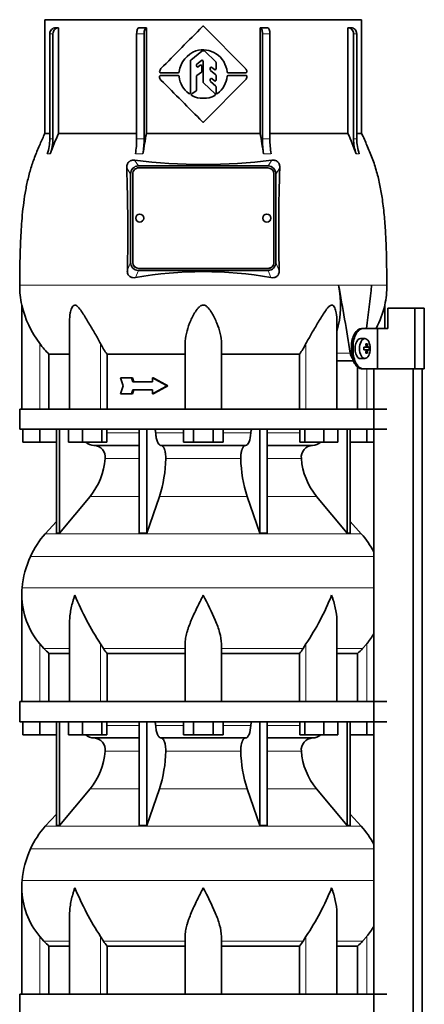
# Model space of a CAD drawing. Header units: millimetres. Extents: x 166 to 773, y -3529 to 2303.
# Tile 24 of 26: x 171 to 372, y 1475 to 1963. Entities that reach past the tile are written whole.
import ezdxf

# ---------------------------------------------------------------- set-up
doc = ezdxf.new("R2010")
doc.units = ezdxf.units.MM
for name, color, linetype in [('LOW_134-17', 7, 'Continuous'), ('M5X8_UNI7687', 7, 'Continuous'), ('VSI134_DIFFUSORE', 7, 'Continuous'), ('VSI134_TERMINALE', 7, 'Continuous'), ('VSI134_TESTATA', 7, 'Continuous')]:
    doc.layers.add(name, color=color, linetype=linetype)

# ---------------------------------------------------------------- blocks, each defined once
blk = doc.blocks.new('SE')
at = {"layer": 'LOW_134-17', "color": 7, "linetype": 'Continuous', "lineweight": 35}
for p, q in [((346.57, 1789.68), (346.57, 1769.68)), ((346.64, 1789.68), (346.64, -691.82)), ((366.02, -691.82), (366.02, 1789.68)), ((370.57, -691.82), (370.57, 1789.68)), ((346.57, 1759.68), (346.57, 1624.68)), ((346.57, 1614.68), (346.57, 1479.68))]:
    blk.add_line(p, q, dxfattribs=at)
at = {"layer": 'M5X8_UNI7687', "color": 7, "linetype": 'Continuous', "lineweight": 35}
for p, q in [((342.15, 1804.61), (340.05, 1804.68)), ((343.31, 1802.02), (342.65, 1801.48)), ((341.67, 1800.31), (342.47, 1800.39)), ((342.47, 1798.97), (341.67, 1799.06)), ((344.21, 1800.38), (341.98, 1800.22)), ((344.21, 1798.99), (341.98, 1799.15)), ((343.31, 1797.35), (342.65, 1797.89)), ((340.05, 1794.68), (342.15, 1794.75))]:
    blk.add_line(p, q, dxfattribs=at)
at = {"layer": 'M5X8_UNI7687', "color": 4, "linetype": 'Continuous', "lineweight": 9}
for p, q in [((342.71, 1800.81), (343.49, 1800.89)), ((341.67, 1800.31), (342.45, 1800.39)), ((342.45, 1798.97), (341.67, 1799.06)), ((343.76, 1800.39), (341.98, 1800.22)), ((341.98, 1799.15), (343.76, 1798.97)), ((343.49, 1798.48), (342.7, 1798.55))]:
    blk.add_line(p, q, dxfattribs=at)
at = {"layer": 'M5X8_UNI7687', "color": 7, "linetype": 'Continuous', "lineweight": 35}
blk.add_arc((334.96, 1799.68), 9.27, 355.7167, 4.2833, dxfattribs=at)
for centre, major_axis, ratio, start_param, end_param in [((340, 1799.68), (0, 5), 0.544639, 0, 3.159643), ((336.65, 1796.62), (7.92, 4.79), 0.318449, 0.410036, 0.559729), ((334.9, 1799.68), (0, 10), 0.788011, 4.833518, 4.948078), ((334.73, 1799.68), (0, 10), 0.882948, 4.833518, 4.948078), ((334.81, 1799.53), (9.97, 0.73), 0.047468, 0.695348, 0.809907), ((338.32, 1799.68), (0, -9.26), 0.361923, 1.49595, 1.645642), ((334.81, 1799.84), (9.97, -0.73), 0.047468, -0.809907, -0.695348), ((341.99, 1800.72), (-0.975, -0.099), 0.510424, 1.182652, 1.511361), ((341.99, 1798.65), (-0.975, 0.099), 0.510424, 4.771824, 5.100533), ((334.9, 1799.68), (0, -10), 0.788011, 1.335108, 1.449667), ((336.65, 1802.75), (7.92, -4.79), 0.318449, -0.559729, -0.410036), ((334.73, 1799.68), (0, -10), 0.882948, 1.335108, 1.449667), ((334.81, 1799.53), (9.97, 0.73), 0.047468, 0.33853, 0.453089), ((334.81, 1799.84), (9.97, -0.73), 0.047468, -0.453089, -0.33853)]:
    blk.add_ellipse(centre, major_axis=major_axis, ratio=ratio, start_param=start_param, end_param=end_param, dxfattribs=at)
blk.add_ellipse((342.1, 1799.68), major_axis=(0, -4.93), ratio=0.544639, dxfattribs=at)
for points in [[(342.45, 1800.39), (342.46, 1800.39), (342.48, 1800.4), (342.51, 1800.4), (342.54, 1800.42), (342.57, 1800.43), (342.59, 1800.45), (342.62, 1800.48), (342.64, 1800.51), (342.66, 1800.54), (342.68, 1800.58), (342.69, 1800.62), (342.7, 1800.66), (342.71, 1800.7), (342.72, 1800.75), (342.72, 1800.79), (342.72, 1800.84), (342.72, 1800.87), (342.72, 1800.89)], [(343.49, 1800.89), (343.49, 1800.87), (343.5, 1800.84), (343.51, 1800.79), (343.52, 1800.75), (343.53, 1800.7), (343.54, 1800.66), (343.56, 1800.62), (343.58, 1800.58), (343.59, 1800.54), (343.61, 1800.51), (343.63, 1800.48), (343.66, 1800.45), (343.68, 1800.43), (343.7, 1800.42), (343.72, 1800.4), (343.74, 1800.4), (343.76, 1800.39), (343.76, 1800.39)], [(342.72, 1798.48), (342.72, 1798.49), (342.72, 1798.53), (342.72, 1798.57), (342.72, 1798.62), (342.71, 1798.66), (342.7, 1798.71), (342.69, 1798.75), (342.68, 1798.79), (342.66, 1798.83), (342.64, 1798.86), (342.62, 1798.89), (342.59, 1798.91), (342.57, 1798.93), (342.54, 1798.95), (342.51, 1798.96), (342.48, 1798.97), (342.46, 1798.97), (342.45, 1798.97)], [(343.76, 1798.97), (343.76, 1798.97), (343.74, 1798.97), (343.72, 1798.96), (343.7, 1798.95), (343.68, 1798.93), (343.66, 1798.91), (343.63, 1798.89), (343.61, 1798.86), (343.59, 1798.83), (343.58, 1798.79), (343.56, 1798.75), (343.54, 1798.71), (343.53, 1798.66), (343.52, 1798.62), (343.51, 1798.57), (343.5, 1798.53), (343.49, 1798.49), (343.49, 1798.48)]]:
    blk.add_open_spline(points, degree=3, dxfattribs=at)
at = {"layer": 'VSI134_DIFFUSORE', "color": 7, "linetype": 'Continuous', "lineweight": 35}
for p, q in [((353.01, 1769.68), (171.01, 1769.68)), ((171.01, 1769.68), (171.01, 1759.68)), ((171.01, 1759.68), (353.01, 1759.68)), ((172.51, 1753.28), (172.51, 1759.68)), ((172.51, 1753.28), (172.51, 1759.68)), ((181.01, 1753.28), (181.01, 1759.68)), ((189.18, 1759.68), (189.18, 1708.23)), ((190.71, 1759.68), (190.71, 1708.23)), ((195.25, 1753.28), (195.25, 1759.68)), ((202.19, 1753.28), (202.19, 1759.68)), ((211.67, 1753.28), (211.67, 1759.68)), ((214.21, 1753.28), (214.21, 1759.68)), ((230.31, 1759.68), (230.31, 1708.23)), ((234, 1759.68), (234, 1708.23)), ((252.19, 1753.28), (252.19, 1759.68)), ((257.1, 1753.28), (257.1, 1759.68)), ((266.91, 1753.28), (266.91, 1759.68)), ((271.82, 1753.28), (271.82, 1759.68)), ((290.01, 1759.68), (290.01, 1708.23)), ((293.7, 1759.68), (293.7, 1708.23)), ((309.8, 1753.28), (309.8, 1759.68)), ((312.34, 1753.28), (312.34, 1759.68)), ((321.82, 1753.28), (321.82, 1759.68)), ((328.76, 1753.28), (328.76, 1759.68)), ((333.3, 1759.68), (333.3, 1708.23)), ((334.83, 1759.68), (334.83, 1708.23)), ((343.01, 1753.28), (343.01, 1759.68)), ((181.01, 1753.28), (172.51, 1753.28)), ((189.18, 1753.28), (181.01, 1753.28)), ((202.19, 1753.28), (195.25, 1753.28)), ((211.67, 1753.28), (202.19, 1753.28)), ((214.21, 1753.28), (211.67, 1753.28)), ((257.1, 1753.28), (252.19, 1753.28)), ((266.91, 1753.28), (257.1, 1753.28)), ((271.82, 1753.28), (266.91, 1753.28)), ((312.34, 1753.28), (309.8, 1753.28)), ((321.82, 1753.28), (312.34, 1753.28)), ((328.76, 1753.28), (321.82, 1753.28)), ((343.01, 1753.28), (334.83, 1753.28)), ((346.57, 1753.28), (343.01, 1753.28)), ((207.83, 1751.68), (230.31, 1751.68)), ((241.1, 1751.68), (282.91, 1751.68)), ((293.7, 1751.68), (316.18, 1751.68)), ((190.71, 1708.23), (205.86, 1726.44)), ((234, 1708.23), (240.28, 1726.44)), ((283.73, 1726.44), (290.01, 1708.23)), ((318.15, 1726.44), (333.3, 1708.23)), ((189.18, 1714), (183.71, 1707.93)), ((340.3, 1707.93), (334.83, 1714)), ((189.18, 1708.23), (190.71, 1708.23)), ((230.31, 1708.23), (234, 1708.23)), ((290.01, 1708.23), (293.7, 1708.23)), ((333.3, 1708.23), (334.83, 1708.23)), ((172.01, 1677.42), (172.01, 1624.68)), ((195.73, 1664.04), (195.73, 1624.68)), ((328.28, 1624.68), (328.28, 1664.04)), ((183.02, 1650.98), (181.01, 1653.28)), ((212.52, 1650.98), (211.09, 1653.28)), ((253.01, 1624.68), (253.01, 1653.28)), ((271.01, 1624.68), (271.01, 1653.28)), ((312.92, 1653.28), (311.5, 1650.98)), ((343.01, 1653.28), (340.99, 1650.98)), ((185.53, 1648.54), (195.73, 1648.54)), ((185.53, 1624.68), (185.53, 1648.54)), ((214.3, 1648.54), (253.01, 1648.54)), ((214.3, 1624.68), (214.3, 1648.54)), ((271.01, 1648.54), (309.72, 1648.54)), ((309.72, 1648.54), (309.72, 1624.68)), ((328.28, 1648.54), (338.48, 1648.54)), ((338.48, 1648.54), (338.48, 1624.68)), ((353.01, 1624.68), (171.01, 1624.68)), ((171.01, 1624.68), (171.01, 1614.68)), ((171.01, 1614.68), (353.01, 1614.68)), ((172.51, 1608.28), (172.51, 1614.68)), ((172.51, 1608.28), (172.51, 1614.68)), ((181.01, 1608.28), (181.01, 1614.68)), ((189.18, 1614.68), (189.18, 1563.23)), ((190.71, 1614.68), (190.71, 1563.23)), ((195.25, 1608.28), (195.25, 1614.68)), ((202.19, 1608.28), (202.19, 1614.68)), ((211.67, 1608.28), (211.67, 1614.68)), ((214.21, 1608.28), (214.21, 1614.68)), ((230.31, 1614.68), (230.31, 1563.23)), ((234, 1614.68), (234, 1563.23)), ((252.19, 1608.28), (252.19, 1614.68)), ((257.1, 1608.28), (257.1, 1614.68)), ((266.91, 1608.28), (266.91, 1614.68)), ((271.82, 1608.28), (271.82, 1614.68)), ((290.01, 1614.68), (290.01, 1563.23)), ((293.7, 1614.68), (293.7, 1563.23)), ((309.8, 1608.28), (309.8, 1614.68)), ((312.34, 1608.28), (312.34, 1614.68)), ((321.82, 1608.28), (321.82, 1614.68)), ((328.76, 1608.28), (328.76, 1614.68)), ((333.3, 1614.68), (333.3, 1563.23)), ((334.83, 1614.68), (334.83, 1563.23)), ((343.01, 1608.28), (343.01, 1614.68)), ((181.01, 1608.28), (172.51, 1608.28)), ((189.18, 1608.28), (181.01, 1608.28)), ((202.19, 1608.28), (195.25, 1608.28)), ((211.67, 1608.28), (202.19, 1608.28)), ((207.83, 1606.68), (230.31, 1606.68)), ((214.21, 1608.28), (211.67, 1608.28)), ((241.1, 1606.68), (282.91, 1606.68)), ((257.1, 1608.28), (252.19, 1608.28)), ((266.91, 1608.28), (257.1, 1608.28)), ((271.82, 1608.28), (266.91, 1608.28)), ((293.7, 1606.68), (316.18, 1606.68)), ((312.34, 1608.28), (309.8, 1608.28)), ((321.82, 1608.28), (312.34, 1608.28)), ((328.76, 1608.28), (321.82, 1608.28)), ((343.01, 1608.28), (334.83, 1608.28)), ((346.57, 1608.28), (343.01, 1608.28)), ((190.71, 1563.23), (205.86, 1581.44)), ((234, 1563.23), (240.28, 1581.44)), ((283.73, 1581.44), (290.01, 1563.23)), ((318.15, 1581.44), (333.3, 1563.23)), ((189.18, 1569), (183.71, 1562.93)), ((340.3, 1562.93), (334.83, 1569)), ((189.18, 1563.23), (190.71, 1563.23)), ((230.31, 1563.23), (234, 1563.23)), ((290.01, 1563.23), (293.7, 1563.23)), ((333.3, 1563.23), (334.83, 1563.23)), ((172.01, 1532.42), (172.01, 1479.68)), ((195.73, 1519.04), (195.73, 1479.68)), ((328.28, 1479.68), (328.28, 1519.04)), ((183.02, 1505.98), (181.01, 1508.28)), ((212.52, 1505.98), (211.09, 1508.28)), ((253.01, 1479.68), (253.01, 1508.28)), ((271.01, 1479.68), (271.01, 1508.28)), ((312.92, 1508.28), (311.5, 1505.98)), ((343.01, 1508.28), (340.99, 1505.98)), ((185.53, 1503.54), (195.73, 1503.54)), ((185.53, 1479.68), (185.53, 1503.54)), ((214.3, 1503.54), (253.01, 1503.54)), ((214.3, 1479.68), (214.3, 1503.54)), ((271.01, 1503.54), (309.72, 1503.54)), ((309.72, 1503.54), (309.72, 1479.68)), ((328.28, 1503.54), (338.48, 1503.54)), ((338.48, 1503.54), (338.48, 1479.68)), ((353.01, 1479.68), (171.01, 1479.68)), ((171.01, 1479.68), (171.01, 1469.68))]:
    blk.add_line(p, q, dxfattribs=at)
at = {"layer": 'VSI134_DIFFUSORE', "color": 4, "linetype": 'Continuous', "lineweight": 9}
for p, q in [((214.21, 1757.91), (230.31, 1757.91)), ((238.43, 1757.91), (252.19, 1757.91)), ((271.82, 1757.91), (285.58, 1757.91)), ((293.7, 1757.91), (309.8, 1757.91)), ((230.31, 1745.14), (213.38, 1745.14)), ((280.62, 1745.14), (243.39, 1745.14)), ((310.63, 1745.14), (293.7, 1745.14)), ((205.86, 1726.44), (230.31, 1726.44)), ((240.28, 1726.44), (283.73, 1726.44)), ((293.7, 1726.44), (318.15, 1726.44)), ((183.71, 1707.93), (340.3, 1707.93)), ((346.57, 1696.67), (176.34, 1696.67)), ((172.18, 1681.04), (346.57, 1681.04)), ((181.01, 1624.68), (181.01, 1653.28)), ((183.02, 1650.98), (195.73, 1650.98)), ((211.09, 1624.68), (211.09, 1653.28)), ((212.52, 1650.98), (253.01, 1650.98)), ((271.01, 1650.98), (311.5, 1650.98)), ((312.92, 1624.68), (312.92, 1653.28)), ((328.28, 1650.98), (340.99, 1650.98)), ((343.01, 1624.68), (343.01, 1653.28)), ((214.21, 1612.91), (230.31, 1612.91)), ((238.43, 1612.91), (252.19, 1612.91)), ((271.82, 1612.91), (285.58, 1612.91)), ((293.7, 1612.91), (309.8, 1612.91)), ((230.31, 1600.14), (213.38, 1600.14)), ((280.62, 1600.14), (243.39, 1600.14)), ((310.63, 1600.14), (293.7, 1600.14)), ((205.86, 1581.44), (230.31, 1581.44)), ((240.28, 1581.44), (283.73, 1581.44)), ((293.7, 1581.44), (318.15, 1581.44)), ((183.71, 1562.93), (340.3, 1562.93)), ((346.57, 1551.67), (176.34, 1551.67)), ((172.18, 1536.04), (346.57, 1536.04)), ((181.01, 1479.68), (181.01, 1508.28)), ((211.09, 1479.68), (211.09, 1508.28)), ((312.92, 1479.68), (312.92, 1508.28)), ((343.01, 1479.68), (343.01, 1508.28)), ((183.02, 1505.98), (195.73, 1505.98)), ((212.52, 1505.98), (253.01, 1505.98)), ((271.01, 1505.98), (311.5, 1505.98)), ((328.28, 1505.98), (340.99, 1505.98))]:
    blk.add_line(p, q, dxfattribs=at)
at = {"layer": 'VSI134_DIFFUSORE', "color": 7, "linetype": 'Continuous', "lineweight": 35}
for centre, radius, start, end in [((208.06, 1758.36), 6.68, 229.5852, 268.0094), ((315.95, 1758.36), 6.68, 271.9979, 310.3729), ((207.55, 1745.82), 5.87, 353.3223, 87.2173), ((316.44, 1745.84), 5.85, 92.5772, 186.8833), ((180.07, 1747.66), 33.4, 320.5472, 355.6594), ((178.44, 1746.34), 64.97, 342.1602, 358.9354), ((347.08, 1746.59), 66.48, 181.2569, 197.6475), ((344.04, 1747.71), 33.51, 184.3996, 219.3938), ((216.41, 1678.48), 44, 138, 155.5912), ((307.61, 1678.48), 44, 27.6842, 42), ((220.96, 1676.42), 49, 155.5912, 174.5826), ((210.51, 1677.41), 38.5, 174.5826, 180.0352), ((210.7, 1678.09), 38.7, 181.0159, 219.8906), ((336.7, 1734.95), 149.83, 202.585, 213.0327), ((201.79, 1727.31), 133.53, 326.3278, 338.0546), ((313.31, 1678.09), 38.7, 320.1094, 329.446), ((245.66, 1673.22), 39.91, 213.8601, 218.2043), ((278.38, 1673.2), 39.88, 321.7938, 326.1418), ((208.06, 1613.36), 6.68, 229.5852, 268.0094), ((207.55, 1600.82), 5.87, 353.3223, 87.2173), ((316.44, 1600.84), 5.85, 92.5772, 186.8833), ((315.95, 1613.36), 6.68, 271.9979, 310.3729), ((180.07, 1602.66), 33.4, 320.5472, 355.6594), ((178.44, 1601.34), 64.97, 342.1602, 358.9354), ((347.08, 1601.59), 66.48, 181.2569, 197.6475), ((344.04, 1602.71), 33.51, 184.3996, 219.3938), ((216.41, 1533.48), 44, 138, 155.5912), ((307.61, 1533.48), 44, 27.6842, 42), ((220.96, 1531.42), 49, 155.5912, 174.5826), ((210.51, 1532.41), 38.5, 174.5826, 180.0352), ((210.7, 1533.09), 38.7, 181.0159, 219.8906), ((336.7, 1589.95), 149.83, 202.585, 213.0327), ((201.79, 1582.31), 133.53, 326.3278, 338.0546), ((313.31, 1533.09), 38.7, 320.1094, 329.446), ((245.66, 1528.22), 39.91, 213.8601, 218.2043), ((278.38, 1528.2), 39.88, 321.7938, 326.1418)]:
    blk.add_arc(centre, radius, start, end, dxfattribs=at)
for points, knots in [([(237.67, 1759.68), (237.72, 1759.68), (237.76, 1759.67), (237.86, 1759.63), (237.9, 1759.6), (238.03, 1759.47), (238.11, 1759.34), (238.25, 1759.01), (238.31, 1758.82), (238.39, 1758.39), (238.42, 1758.15), (238.43, 1757.91)], [0, 0, 0, 0, 0.125, 0.125, 0.25, 0.25, 0.5, 0.5, 0.75, 0.75, 1, 1, 1, 1]), ([(241.1, 1751.68), (240.93, 1751.68), (240.77, 1751.72), (240.53, 1751.84), (240.45, 1751.89), (240.29, 1752), (240.22, 1752.07), (239.99, 1752.29), (239.84, 1752.48), (239.56, 1752.93), (239.43, 1753.18), (239.19, 1753.74), (239.08, 1754.06), (238.88, 1754.73), (238.79, 1755.09), (238.64, 1755.84), (238.58, 1756.24), (238.48, 1757.06), (238.45, 1757.48), (238.43, 1757.91)], [0, 0, 0, 0, 0.125, 0.125, 0.1875, 0.1875, 0.25, 0.25, 0.375, 0.375, 0.5, 0.5, 0.625, 0.625, 0.75, 0.75, 0.875, 0.875, 1, 1, 1, 1]), ([(285.58, 1757.91), (285.5, 1756.2), (285.19, 1754.6), (284.21, 1752.33), (283.56, 1751.68), (282.91, 1751.68)], [0, 0, 0, 0, 0.5, 0.5, 1, 1, 1, 1]), ([(285.58, 1757.91), (285.59, 1758.15), (285.62, 1758.38), (285.68, 1758.71), (285.71, 1758.81), (285.76, 1759), (285.79, 1759.09), (285.86, 1759.26), (285.9, 1759.33), (285.98, 1759.45), (286.02, 1759.51), (286.11, 1759.6), (286.15, 1759.63), (286.25, 1759.67), (286.29, 1759.68), (286.34, 1759.68)], [0, 0, 0, 0, 0.25, 0.25, 0.375, 0.375, 0.5, 0.5, 0.625, 0.625, 0.75, 0.75, 0.875, 0.875, 1, 1, 1, 1]), ([(241.1, 1751.68), (241.18, 1751.68), (241.26, 1751.67), (241.42, 1751.63), (241.49, 1751.6), (241.73, 1751.47), (241.88, 1751.34), (242.17, 1751), (242.31, 1750.8), (242.5, 1750.44), (242.57, 1750.31), (242.69, 1750.03), (242.74, 1749.88), (242.9, 1749.42), (243, 1749.09), (243.12, 1748.55), (243.16, 1748.37), (243.22, 1747.99), (243.25, 1747.8), (243.33, 1747.21), (243.37, 1746.8), (243.41, 1745.97), (243.41, 1745.55), (243.39, 1745.14)], [0, 0, 0, 0, 0.0625, 0.0625, 0.125, 0.125, 0.25, 0.25, 0.375, 0.375, 0.4375, 0.4375, 0.5, 0.5, 0.625, 0.625, 0.6875, 0.6875, 0.75, 0.75, 0.875, 0.875, 1, 1, 1, 1]), ([(280.62, 1745.14), (280.6, 1745.55), (280.61, 1745.97), (280.63, 1746.59), (280.65, 1746.79), (280.68, 1747.2), (280.71, 1747.4), (280.78, 1747.99), (280.85, 1748.37), (280.97, 1748.91), (281.02, 1749.08), (281.11, 1749.42), (281.21, 1749.74), (281.32, 1750.03), (281.44, 1750.3), (281.51, 1750.44), (281.7, 1750.8), (281.84, 1751.01), (282.13, 1751.34), (282.29, 1751.47), (282.6, 1751.64), (282.75, 1751.68), (282.91, 1751.68)], [0, 0, 0, 0, 0.125, 0.125, 0.1875, 0.1875, 0.25, 0.25, 0.375, 0.375, 0.4375, 0.4375, 0.5, 0.5625, 0.5625, 0.625, 0.625, 0.75, 0.75, 0.875, 0.875, 1, 1, 1, 1]), ([(198.37, 1677.41), (198.27, 1677.15), (198.18, 1676.89), (198, 1676.36), (197.91, 1676.1), (197.66, 1675.32), (197.5, 1674.8), (197.04, 1673.24), (196.77, 1672.21), (196.32, 1670.13), (196.14, 1669.09), (195.87, 1667.04), (195.78, 1666.02), (195.74, 1664.68), (195.73, 1664.36), (195.73, 1664.03)], [0, 0, 0, 0, 0.03125, 0.03125, 0.0625, 0.0625, 0.125, 0.125, 0.25, 0.25, 0.375, 0.375, 0.5, 0.5, 0.5400162, 0.5400162, 0.5400162, 0.5400162]), ([(262.01, 1677.41), (261.87, 1677.15), (261.74, 1676.89), (261.47, 1676.36), (261.34, 1676.1), (260.94, 1675.32), (260.68, 1674.8), (259.89, 1673.24), (259.38, 1672.21), (258.36, 1670.13), (257.87, 1669.09), (256.92, 1667.04), (256.47, 1666.02), (255.62, 1663.99), (255.23, 1662.98), (254.69, 1661.48), (254.51, 1660.98), (254.19, 1659.98), (254.04, 1659.48), (253.63, 1658), (253.41, 1657.03), (253.1, 1655.13), (253.01, 1654.19), (253.01, 1653.28)], [0, 0, 0, 0, 0.03125, 0.03125, 0.0625, 0.0625, 0.125, 0.125, 0.25, 0.25, 0.375, 0.375, 0.5, 0.5, 0.625, 0.625, 0.6875, 0.6875, 0.75, 0.75, 0.875, 0.875, 1, 1, 1, 1]), ([(271.01, 1653.28), (271.01, 1655.11), (270.66, 1657.01), (269.56, 1660.96), (268.81, 1662.97), (266.27, 1669.05), (264.12, 1673.26), (262.01, 1677.41)], [0, 0, 0, 0, 0.25, 0.25, 0.5, 0.5, 1, 1, 1, 1]), ([(328.28, 1664.03), (328.28, 1664.37), (328.27, 1664.71), (328.19, 1667.1), (327.91, 1669.14), (327.23, 1672.22), (326.97, 1673.25), (326.52, 1674.8), (326.35, 1675.32), (326.1, 1676.1), (325.97, 1676.49), (325.83, 1676.89), (325.74, 1677.15), (325.69, 1677.28), (325.65, 1677.41)], [0.4588627, 0.4588627, 0.4588627, 0.4588627, 0.5, 0.5, 0.75, 0.75, 0.875, 0.875, 0.9375, 0.9375, 0.96875, 0.984375, 0.984375, 1, 1, 1, 1]), ([(237.67, 1614.68), (237.72, 1614.68), (237.76, 1614.67), (237.86, 1614.63), (237.9, 1614.6), (238.03, 1614.47), (238.11, 1614.34), (238.25, 1614.01), (238.31, 1613.82), (238.39, 1613.39), (238.42, 1613.15), (238.43, 1612.91)], [0, 0, 0, 0, 0.125, 0.125, 0.25, 0.25, 0.5, 0.5, 0.75, 0.75, 1, 1, 1, 1]), ([(241.1, 1606.68), (240.93, 1606.68), (240.77, 1606.72), (240.53, 1606.84), (240.45, 1606.89), (240.29, 1607), (240.22, 1607.07), (239.99, 1607.29), (239.84, 1607.48), (239.56, 1607.93), (239.43, 1608.18), (239.19, 1608.74), (239.08, 1609.06), (238.88, 1609.73), (238.79, 1610.09), (238.64, 1610.84), (238.58, 1611.24), (238.48, 1612.06), (238.45, 1612.48), (238.43, 1612.91)], [0, 0, 0, 0, 0.125, 0.125, 0.1875, 0.1875, 0.25, 0.25, 0.375, 0.375, 0.5, 0.5, 0.625, 0.625, 0.75, 0.75, 0.875, 0.875, 1, 1, 1, 1]), ([(285.58, 1612.91), (285.5, 1611.2), (285.19, 1609.6), (284.21, 1607.33), (283.56, 1606.68), (282.91, 1606.68)], [0, 0, 0, 0, 0.5, 0.5, 1, 1, 1, 1]), ([(285.58, 1612.91), (285.59, 1613.15), (285.62, 1613.38), (285.68, 1613.71), (285.71, 1613.81), (285.76, 1614), (285.79, 1614.09), (285.86, 1614.26), (285.9, 1614.33), (285.98, 1614.45), (286.02, 1614.51), (286.11, 1614.6), (286.15, 1614.63), (286.25, 1614.67), (286.29, 1614.68), (286.34, 1614.68)], [0, 0, 0, 0, 0.25, 0.25, 0.375, 0.375, 0.5, 0.5, 0.625, 0.625, 0.75, 0.75, 0.875, 0.875, 1, 1, 1, 1]), ([(241.1, 1606.68), (241.18, 1606.68), (241.26, 1606.67), (241.42, 1606.63), (241.49, 1606.6), (241.73, 1606.47), (241.88, 1606.34), (242.17, 1606), (242.31, 1605.8), (242.5, 1605.44), (242.57, 1605.31), (242.69, 1605.03), (242.74, 1604.88), (242.9, 1604.42), (243, 1604.09), (243.12, 1603.55), (243.16, 1603.37), (243.22, 1602.99), (243.25, 1602.8), (243.33, 1602.21), (243.37, 1601.8), (243.41, 1600.97), (243.41, 1600.55), (243.39, 1600.14)], [0, 0, 0, 0, 0.0625, 0.0625, 0.125, 0.125, 0.25, 0.25, 0.375, 0.375, 0.4375, 0.4375, 0.5, 0.5, 0.625, 0.625, 0.6875, 0.6875, 0.75, 0.75, 0.875, 0.875, 1, 1, 1, 1]), ([(280.62, 1600.14), (280.6, 1600.55), (280.61, 1600.97), (280.63, 1601.59), (280.65, 1601.79), (280.68, 1602.2), (280.71, 1602.4), (280.78, 1602.99), (280.85, 1603.37), (280.97, 1603.91), (281.02, 1604.08), (281.11, 1604.42), (281.21, 1604.74), (281.32, 1605.03), (281.44, 1605.3), (281.51, 1605.44), (281.7, 1605.8), (281.84, 1606.01), (282.13, 1606.34), (282.29, 1606.47), (282.6, 1606.64), (282.75, 1606.68), (282.91, 1606.68)], [0, 0, 0, 0, 0.125, 0.125, 0.1875, 0.1875, 0.25, 0.25, 0.375, 0.375, 0.4375, 0.4375, 0.5, 0.5625, 0.5625, 0.625, 0.625, 0.75, 0.75, 0.875, 0.875, 1, 1, 1, 1]), ([(198.37, 1532.41), (198.27, 1532.15), (198.18, 1531.89), (198, 1531.36), (197.91, 1531.1), (197.66, 1530.32), (197.5, 1529.8), (197.04, 1528.24), (196.77, 1527.21), (196.32, 1525.13), (196.14, 1524.09), (195.87, 1522.04), (195.78, 1521.02), (195.74, 1519.68), (195.73, 1519.36), (195.73, 1519.03)], [0, 0, 0, 0, 0.03125, 0.03125, 0.0625, 0.0625, 0.125, 0.125, 0.25, 0.25, 0.375, 0.375, 0.5, 0.5, 0.5400162, 0.5400162, 0.5400162, 0.5400162]), ([(262.01, 1532.41), (261.87, 1532.15), (261.74, 1531.89), (261.47, 1531.36), (261.34, 1531.1), (260.94, 1530.32), (260.68, 1529.8), (259.89, 1528.24), (259.38, 1527.21), (258.36, 1525.13), (257.87, 1524.09), (256.92, 1522.04), (256.47, 1521.02), (255.62, 1518.99), (255.23, 1517.98), (254.69, 1516.48), (254.51, 1515.98), (254.19, 1514.98), (254.04, 1514.48), (253.63, 1513), (253.41, 1512.03), (253.1, 1510.13), (253.01, 1509.19), (253.01, 1508.28)], [0, 0, 0, 0, 0.03125, 0.03125, 0.0625, 0.0625, 0.125, 0.125, 0.25, 0.25, 0.375, 0.375, 0.5, 0.5, 0.625, 0.625, 0.6875, 0.6875, 0.75, 0.75, 0.875, 0.875, 1, 1, 1, 1]), ([(271.01, 1508.28), (271.01, 1510.11), (270.66, 1512.01), (269.56, 1515.96), (268.81, 1517.97), (266.27, 1524.05), (264.12, 1528.26), (262.01, 1532.41)], [0, 0, 0, 0, 0.25, 0.25, 0.5, 0.5, 1, 1, 1, 1]), ([(328.28, 1519.03), (328.28, 1519.37), (328.27, 1519.71), (328.19, 1522.1), (327.91, 1524.14), (327.23, 1527.22), (326.97, 1528.25), (326.52, 1529.8), (326.35, 1530.32), (326.1, 1531.1), (325.97, 1531.49), (325.83, 1531.89), (325.74, 1532.15), (325.69, 1532.28), (325.65, 1532.41)], [0.4588627, 0.4588627, 0.4588627, 0.4588627, 0.5, 0.5, 0.75, 0.75, 0.875, 0.875, 0.9375, 0.9375, 0.96875, 0.984375, 0.984375, 1, 1, 1, 1])]:
    blk.add_open_spline(points, degree=3, knots=knots, dxfattribs=at)
for points in [[(185.53, 1648.54), (184.66, 1649.32), (183.82, 1650.14), (183.02, 1650.98)], [(340.99, 1650.98), (340.19, 1650.14), (339.35, 1649.32), (338.48, 1648.54)], [(185.53, 1503.54), (184.66, 1504.32), (183.82, 1505.14), (183.02, 1505.98)], [(340.99, 1505.98), (340.19, 1505.14), (339.35, 1504.32), (338.48, 1503.54)]]:
    blk.add_open_spline(points, degree=3, dxfattribs=at)
at = {"layer": 'VSI134_TERMINALE', "color": 7, "linetype": 'Continuous', "lineweight": 35}
for p, q in [((366.9, 1819.68), (353.56, 1819.68)), ((353.56, 1819.68), (353.56, 1809.68)), ((371.58, 1819.68), (366.9, 1819.68)), ((366.9, 1789.68), (366.9, 1819.68)), ((371.58, 1789.68), (371.58, 1819.68)), ((340.52, 1809.68), (341.33, 1809.68)), ((341.33, 1809.68), (348.33, 1809.68)), ((348.33, 1809.68), (353.56, 1809.68)), ((348.33, 1789.68), (348.33, 1809.68)), ((335.46, 1798.68), (335.46, 1800.68)), ((336.26, 1798.68), (336.26, 1800.68)), ((341.33, 1789.68), (340.52, 1789.68)), ((341.33, 1789.68), (348.33, 1789.68)), ((366.9, 1789.68), (348.33, 1789.68)), ((371.58, 1789.68), (366.9, 1789.68))]:
    blk.add_line(p, q, dxfattribs=at)
at = {"layer": 'VSI134_TERMINALE', "color": 4, "linetype": 'Continuous', "lineweight": 9}
for p, q in [((335.46, 1800.68), (336.26, 1800.68)), ((336.26, 1798.68), (335.46, 1798.68))]:
    blk.add_line(p, q, dxfattribs=at)
at = {"layer": 'VSI134_TERMINALE', "color": 7, "linetype": 'Continuous', "lineweight": 35}
for points in [[(335.46, 1800.68), (335.46, 1801.87), (335.6, 1803.04), (336.14, 1805.22), (336.53, 1806.22), (337.98, 1808.71), (339.28, 1809.68), (340.52, 1809.68)], [(341.33, 1809.68), (340.7, 1809.68), (340.08, 1809.45), (338.87, 1808.55), (338.3, 1807.88), (336.85, 1805.4), (336.26, 1803.06), (336.26, 1800.68)], [(340.52, 1789.68), (339.9, 1789.68), (339.27, 1789.92), (338.07, 1790.82), (337.5, 1791.48), (336.05, 1793.97), (335.46, 1796.3), (335.46, 1798.68)], [(336.26, 1798.68), (336.26, 1797.49), (336.4, 1796.33), (336.94, 1794.15), (337.33, 1793.15), (338.78, 1790.66), (340.08, 1789.68), (341.33, 1789.68)]]:
    blk.add_open_spline(points, degree=3, knots=[0, 0, 0, 0, 0.25, 0.25, 0.5, 0.5, 1, 1, 1, 1], dxfattribs=at)
at = {"layer": 'VSI134_TESTATA', "color": 7, "linetype": 'Continuous', "lineweight": 35}
for p, q in [((340.51, 1962.68), (183.51, 1962.68)), ((183.51, 1962.68), (183.51, 1906.34)), ((340.51, 1906.34), (340.51, 1962.68)), ((190.27, 1958.68), (190.27, 1906.34)), ((233.82, 1958.68), (233.82, 1906.34)), ((262.36, 1959.32), (282.96, 1938.44)), ((290.19, 1906.34), (290.19, 1958.68)), ((333.74, 1906.34), (333.74, 1958.68)), ((185.94, 1903.57), (185.94, 1955.68)), ((187.47, 1955.68), (187.47, 1903.57)), ((228.97, 1903.57), (228.97, 1955.68)), ((232.66, 1955.68), (232.66, 1903.57)), ((291.35, 1903.57), (291.35, 1955.68)), ((295.04, 1955.68), (295.04, 1903.57)), ((336.54, 1903.57), (336.54, 1955.68)), ((338.07, 1955.68), (338.07, 1903.57)), ((255.79, 1942.65), (261.24, 1947.14)), ((261.56, 1947.25), (262.43, 1947.25)), ((255.61, 1926.51), (255.61, 1942.26)), ((258.86, 1940.59), (261.07, 1942.47)), ((262.78, 1947.11), (268.18, 1941.76)), ((258.68, 1939.7), (258.68, 1940.21)), ((259.49, 1939.3), (260.5, 1940.1)), ((261.31, 1937.12), (261.31, 1939.71)), ((261.89, 1931.79), (261.89, 1942.09)), ((265.48, 1937.94), (265.48, 1938.65)), ((265.65, 1937.57), (268.16, 1935.37)), ((266.3, 1939.03), (267.5, 1937.98)), ((268.33, 1938.36), (268.33, 1941.41)), ((240.85, 1935.04), (249.49, 1935.04)), ((249.49, 1936.32), (240.89, 1936.32)), ((250, 1937.02), (249.99, 1936.8)), ((249.99, 1934.57), (250, 1934.35)), ((258.68, 1927.8), (258.68, 1934.58)), ((258.87, 1934.97), (261.11, 1936.73)), ((282.98, 1932.95), (262.36, 1912.04)), ((265.48, 1932.38), (265.48, 1933.08)), ((266.31, 1933.46), (267.5, 1932.4)), ((268.33, 1932.77), (268.33, 1934.99)), ((283.14, 1936.32), (274.34, 1936.32)), ((274.34, 1935.05), (283.15, 1935.04)), ((267.84, 1925.91), (262.04, 1931.43)), ((265.64, 1932.01), (268.17, 1929.76)), ((268.33, 1926.48), (268.33, 1929.39)), ((256.29, 1925.94), (258.46, 1927.38)), ((185.94, 1906.34), (183.51, 1906.34)), ((190.27, 1906.34), (228.97, 1906.34)), ((233.82, 1906.34), (290.19, 1906.34)), ((295.04, 1906.34), (333.74, 1906.34)), ((338.07, 1906.34), (340.51, 1906.34)), ((229.83, 1890.18), (294.19, 1890.18)), ((294.01, 1889.24), (230.01, 1889.24)), ((226.01, 1842.36), (226.01, 1886.19)), ((227.01, 1886.25), (227.01, 1842.41)), ((297.01, 1842.41), (297.01, 1886.25)), ((298.01, 1886.19), (298.01, 1842.36)), ((227.01, 1842.41), (227.01, 1842.37)), ((297.01, 1842.41), (297.01, 1842.37)), ((294.19, 1838.38), (229.83, 1838.38)), ((230.01, 1839.43), (294.01, 1839.43)), ((230.01, 1839.38), (294.01, 1839.38)), ((172.01, 1821.27), (172.01, 1769.68)), ((352.01, 1809.68), (352.01, 1821.27)), ((195.73, 1813.19), (195.73, 1769.68)), ((328.28, 1769.68), (328.28, 1813.19)), ((253.01, 1769.68), (253.01, 1802.15)), ((271.01, 1769.68), (271.01, 1802.15)), ((185.53, 1769.68), (185.53, 1796.87)), ((185.53, 1796.87), (195.73, 1796.87)), ((214.3, 1796.87), (253.01, 1796.87)), ((214.3, 1769.68), (214.3, 1796.87)), ((271.01, 1796.87), (309.72, 1796.87)), ((309.72, 1796.87), (309.72, 1769.68)), ((328.28, 1793.68), (336.37, 1793.68)), ((338.48, 1790.55), (338.48, 1769.68)), ((226.48, 1785.18), (220.99, 1785.18)), ((226.86, 1785.18), (226.48, 1785.18)), ((236.84, 1783.18), (227.13, 1783.18)), ((237.22, 1785.18), (236.84, 1785.18)), ((236.84, 1785.18), (236.84, 1783.18)), ((226.48, 1777.18), (220.99, 1777.18)), ((226.86, 1777.18), (226.48, 1777.18)), ((236.84, 1779.18), (227.13, 1779.18)), ((236.84, 1779.18), (236.84, 1777.18)), ((237.22, 1777.18), (236.84, 1777.18)), ((244.48, 1781.18), (244.09, 1781.18))]:
    blk.add_line(p, q, dxfattribs=at)
at = {"layer": 'VSI134_TESTATA', "color": 4, "linetype": 'Continuous', "lineweight": 9}
for p, q in [((187.47, 1955.68), (185.94, 1955.68)), ((232.66, 1955.68), (228.97, 1955.68)), ((295.04, 1955.68), (291.35, 1955.68)), ((338.07, 1955.68), (336.54, 1955.68)), ((185.02, 1896.24), (184.64, 1896.19)), ((185.02, 1896.24), (186.17, 1896.19)), ((229.34, 1896.24), (228.43, 1896.19)), ((229.34, 1896.24), (232.13, 1896.19)), ((292.8, 1896.24), (291.88, 1896.19)), ((292.8, 1896.24), (295.58, 1896.19)), ((338.21, 1896.24), (337.84, 1896.19)), ((338.21, 1896.24), (339.37, 1896.19)), ((226.01, 1886.19), (224.04, 1889.26)), ((229.83, 1890.18), (228, 1893.03)), ((296.01, 1893.03), (294.19, 1890.18)), ((299.97, 1889.26), (298.01, 1886.19)), ((224.36, 1838.17), (226.01, 1842.36)), ((298.01, 1842.36), (299.65, 1838.17)), ((228.45, 1834.85), (229.83, 1838.38)), ((230.01, 1839.43), (230.01, 1839.38)), ((294.01, 1839.43), (294.01, 1839.38)), ((294.19, 1838.38), (295.57, 1834.85)), ((171.01, 1831.1), (327.91, 1831.1)), ((329.09, 1831.1), (327.91, 1831.1)), ((345.46, 1831.11), (353.01, 1831.11)), ((181.01, 1769.68), (181.01, 1802.15)), ((211.09, 1769.68), (211.09, 1802.15)), ((312.92, 1769.68), (312.92, 1802.15)), ((328.28, 1797.39), (334.89, 1797.39)), ((343.01, 1769.68), (343.01, 1789.68))]:
    blk.add_line(p, q, dxfattribs=at)
at = {"layer": 'VSI134_TESTATA', "color": 7, "linetype": 'Continuous', "lineweight": 35}
for centre, radius, start, end in [((189.5, 606.25), 1352.43, 89.96758, 90.03242), ((8944.82, -6635.45), 12217.51, 135.293139, 135.430862), ((262, 1958.97), 0.5, 44.6048, 135.2692), ((334.51, 606.25), 1352.43, 89.96758, 90.03242), ((262.77, 1935.06), 12.92, 109.8101, 171.2914), ((261.85, 1935.37), 12.34, 57.8588, 106.2573), ((261.56, 1946.75), 0.5, 89.9992, 129.4492), ((262.43, 1946.75), 0.502, 45.3881, 89.921), ((256.11, 1942.26), 0.503, 129.6191, 179.8293), ((261.39, 1942.09), 0.5, 0, 130.3555), ((261.32, 1935.41), 12.6, 6.1637, 55.7127), ((242.92, 1936.77), 2.53, 138.9855, 177.435), ((259.18, 1940.21), 0.503, 130.5093, 179.8462), ((259.18, 1939.7), 0.5, 180, 308.3701), ((260.81, 1939.71), 0.5, 0, 128.3701), ((265.98, 1938.65), 0.5, 48.872, 180), ((265.98, 1937.94), 0.503, 180.1424, 228.7099), ((267.83, 1938.36), 0.5, 228.8721, 360), ((267.83, 1941.41), 0.502, 0.0921, 45.217), ((282.24, 1937.74), 1, 39.9753, 44.6048), ((280.65, 1936.51), 3.01, 7.2724, 38.3465), ((242.49, 1934.35), 2.15, 175.1196, 227.0931), ((240.85, 1934.54), 0.5, 90, 181.1653), ((240.89, 1936.82), 0.5, 173.2798, 270), ((-3961.53, -2267.41), 5941.64, 44.701818, 44.983778), ((249.49, 1936.82), 0.5, 270, 356.945), ((249.49, 1934.54), 0.5, 3.055, 90), ((262.09, 1935.88), 12.18, 187.2267, 233.2382), ((259.18, 1934.58), 0.503, 128.2341, 179.8111), ((260.8, 1937.12), 0.503, 308.2331, 359.812), ((265.98, 1933.08), 0.5, 48.3928, 180), ((267.83, 1932.77), 0.5, 228.3928, 360), ((267.83, 1934.99), 0.503, 0.145, 48.7072), ((261.29, 1935.98), 12.63, 308.4465, 353.7792), ((274.34, 1936.82), 0.5, 187.0198, 270), ((274.34, 1934.55), 0.5, 89.956, 172.9788), ((280.96, 1934.73), 2.7, 318.6093, 354.47), ((283.14, 1936.82), 0.5, 270, 8.5762), ((283.15, 1934.54), 0.5, 352.1811, 89.956), ((258.18, 1927.8), 0.504, 303.8575, 359.7442), ((262.39, 1931.79), 0.502, 180.1047, 226.3403), ((265.98, 1932.39), 0.503, 180.1334, 228.1267), ((267.83, 1929.39), 0.503, 0.1074, 48.1235), ((255.11, 1926.51), 0.5, 231.9328, 360), ((256.57, 1925.52), 0.5, 123.6017, 240.2731), ((261.74, 1935.07), 11.36, 241.4726, 271.3254), ((262.28, 1935.04), 11.33, 268.6311, 298.8939), ((267.5, 1925.55), 0.5, 300.4135, 46.4449), ((268.83, 1926.48), 0.5, 179.9709, 308.3186), ((262, 1912.39), 0.5, 224.7366, 315.3954), ((164.42, 1903.56), 21.52, 339.9832, 0.0362), ((396.36, 1817.27), 224.52, 156.6256, 159.4185), ((165.95, 1903.56), 21.52, 339.9832, 0.0362), ((179.26, 1903.49), 49.7, 351.5576, 0.096), ((677.2, 1827), 450.42, 169.8554, 171.1641), ((182.96, 1903.49), 49.7, 351.5576, 0.096), ((-153.19, 1827), 450.42, 8.8359, 10.1446), ((341.05, 1903.49), 49.7, 179.904, 188.4424), ((344.75, 1903.49), 49.7, 179.904, 188.4424), ((127.65, 1817.27), 224.52, 20.5815, 23.3744), ((358.06, 1903.56), 21.52, 179.9638, 200.0168), ((359.59, 1903.56), 21.52, 179.9638, 200.0168), ((-628.07, 1858.37), 852.68, 358.64241, 2.07545), ((262.01, 2163.69), 272.79, 262.8396, 277.1604), ((1124.15, 1858.55), 824.76, 177.86642, 181.41572), ((230.51, 1864.33), 2, 0, 180), ((293.51, 1864.33), 2, 0, 180), ((262.01, 1647.29), 190.54, 79.8557, 100.1443), ((219.87, 1831.1), 48.86, 180.0008, 191.6142), ((279.1, 1821.35), 50.93, 344.9527, 11.0394), ((304.15, 1831.1), 48.86, 348.3855, 0.003), ((222.26, 1833.25), 51.67, 193.411, 217.0092), ((301.75, 1833.25), 51.67, 332.8548, 346.589), ((253.93, 1824.49), 48.31, 207.5468, 214.8794), ((270.09, 1824.49), 48.3, 325.12, 332.4538)]:
    blk.add_arc(centre, radius, start, end, dxfattribs=at)
at = {"layer": 'VSI134_TESTATA', "color": 4, "linetype": 'Continuous', "lineweight": 9}
for centre, radius, start, end in [((186.71, 1897.71), 5.91, 82.5651, 97.4349), ((230.82, 1869.29), 34.33, 86.9151, 93.0849), ((293.19, 1869.29), 34.33, 86.9151, 93.0849), ((337.3, 1897.71), 5.91, 82.5651, 97.4349)]:
    blk.add_arc(centre, radius, start, end, dxfattribs=at)
at = {"layer": 'VSI134_TESTATA', "color": 7, "linetype": 'Continuous', "lineweight": 35}
for centre, major_axis, ratio, start_param, end_param in [((188.72, 1955.68), (0, -3), 0.92388, 3.133099, 4.712389), ((190.25, 1955.68), (0, -3), 0.92388, 3.133099, 4.712389), ((230.12, 1955.68), (0, -3), 0.382683, 3.133099, 4.712389), ((233.81, 1955.68), (0, -3), 0.382683, 3.133099, 4.712389), ((290.2, 1955.68), (0, -3), 0.382683, 1.570796, 3.150087), ((293.89, 1955.68), (0, -3), 0.382683, 1.570796, 3.150087), ((333.76, 1955.68), (0, -3), 0.92388, 1.570796, 3.150087), ((335.3, 1955.68), (0, -3), 0.92388, 1.570796, 3.150087), ((230.07, 1885.94), (1.95, -3.83), 0.92919, 2.69912, 4.210489), ((230.01, 1886.25), (3, 0), 0.996195, 1.570796, 3.141593), ((294.01, 1886.25), (3, 0), 0.996195, 0, 1.570796), ((293.94, 1885.94), (-1.95, -3.83), 0.92919, 2.072696, 3.584065), ((230.51, 1864.33), (2, 0), 0.996195, 3.141593, 6.283185), ((293.51, 1864.33), (2, 0), 0.996195, 3.141593, 6.283185), ((230.07, 1842.62), (1.95, 3.83), 0.92919, 2.072697, 3.584065), ((230.01, 1842.41), (-3, 0), 0.996195, 0, 1.570796), ((230.01, 1842.37), (-3, 0), 0.996195, 0, 1.570796), ((294.01, 1842.41), (-3, 0), 0.996195, 1.570796, 3.141593), ((294.01, 1842.37), (-3, 0), 0.996195, 1.570796, 3.141593), ((293.94, 1842.62), (-1.95, 3.83), 0.92919, 2.69912, 4.210488), ((262.01, 1775.02), (-52.11, 339.42), 0.219797, -1.538622, -1.438638), ((262.01, 1775.02), (52.11, 339.42), 0.219797, -1.434831, -1.371171), ((479.41, 1751.49), (-237.03, 601.65), 0.359605, 1.374595, 1.381187), ((485.35, 1768.09), (-242.55, 615.67), 0.359595, 1.402583, 1.4058), ((482.42, 1768.1), (-239.38, 607.63), 0.359584, 1.402231, 1.405491), ((262.01, 1787.85), (-77.73, 39.62), 0.163128, 1.3252, 1.422004), ((262.01, 1787.85), (-76.74, 39.11), 0.163128, 1.326035, 1.424113), ((479.41, 1810.87), (-237.03, -601.65), 0.359605, -1.381187, -1.374596), ((485.38, 1794.27), (-242.57, -615.71), 0.359617, -1.405787, -1.402569), ((482.42, 1794.27), (-239.38, -607.63), 0.359584, -1.405491, -1.402231), ((262.01, 1774.52), (-77.73, -39.62), 0.163128, -1.422004, -1.3252), ((262.01, 1774.52), (-76.74, -39.11), 0.163128, -1.424113, -1.326035)]:
    blk.add_ellipse(centre, major_axis=major_axis, ratio=ratio, start_param=start_param, end_param=end_param, dxfattribs=at)
for points in [[(230.13, 1958.68), (231.35, 1958.68), (232.58, 1958.68), (233.82, 1958.68)], [(290.19, 1958.68), (291.43, 1958.68), (292.67, 1958.68), (293.88, 1958.68)]]:
    blk.add_open_spline(points, degree=3, dxfattribs=at)
for points, knots in [([(183.52, 1906.37), (182.62, 1904.42), (181.07, 1901), (178.61, 1895.19), (176.52, 1889.2), (174.89, 1883.02), (173.67, 1876.78), (172.78, 1870.54), (171.96, 1862.6), (171.38, 1853.02), (171.1, 1841.72), (171.04, 1834.97), (171.02, 1831.1)], [0, 0, 0, 0, 0.075828, 0.157662, 0.24065, 0.323649, 0.406117, 0.487779, 0.568882, 0.716697, 0.863346, 1, 1, 1, 1]), ([(353, 1831.11), (352.98, 1833.99), (352.93, 1839.09), (352.79, 1847.64), (352.45, 1856.25), (351.85, 1864.95), (350.94, 1873.05), (349.66, 1880.53), (348.05, 1887.37), (345.87, 1894), (343.21, 1900.43), (341.49, 1904.21), (340.49, 1906.37)], [0, 0, 0, 0, 0.1021, 0.21378, 0.32619, 0.439201, 0.552954, 0.643265, 0.734414, 0.825783, 0.916073, 1, 1, 1, 1]), ([(224.04, 1889.26), (224.03, 1889.51), (224.04, 1889.77), (224.1, 1890.29), (224.16, 1890.56), (224.33, 1891.07), (224.45, 1891.32), (224.74, 1891.78), (224.91, 1891.99), (225.21, 1892.27), (225.31, 1892.36), (225.53, 1892.52), (225.65, 1892.59), (225.88, 1892.72), (226.01, 1892.78), (226.25, 1892.87), (226.38, 1892.91), (226.75, 1893.01), (227, 1893.05), (227.51, 1893.07), (227.76, 1893.06), (228, 1893.03)], [0, 0, 0, 0, 0.125, 0.125, 0.25, 0.25, 0.375, 0.375, 0.5, 0.5, 0.5625, 0.5625, 0.625, 0.625, 0.6875, 0.6875, 0.75, 0.75, 0.875, 0.875, 1, 1, 1, 1]), ([(296.01, 1893.03), (296.25, 1893.06), (296.5, 1893.07), (297, 1893.05), (297.26, 1893.01), (297.76, 1892.88), (298, 1892.79), (298.48, 1892.53), (298.7, 1892.37), (298.99, 1892.1), (299.09, 1891.99), (299.26, 1891.78), (299.34, 1891.67), (299.56, 1891.32), (299.68, 1891.07), (299.85, 1890.56), (299.91, 1890.3), (299.97, 1889.77), (299.98, 1889.51), (299.97, 1889.26)], [0, 0, 0, 0, 0.125, 0.125, 0.25, 0.25, 0.375, 0.375, 0.5, 0.5, 0.5625, 0.5625, 0.625, 0.625, 0.75, 0.75, 0.875, 0.875, 1, 1, 1, 1]), ([(228.45, 1834.85), (227.95, 1834.76), (227.46, 1834.75), (226.72, 1834.88), (226.49, 1834.95), (226.03, 1835.14), (225.81, 1835.27), (225.41, 1835.57), (225.23, 1835.74), (224.9, 1836.15), (224.77, 1836.37), (224.56, 1836.85), (224.48, 1837.11), (224.38, 1837.63), (224.36, 1837.9), (224.36, 1838.17)], [0, 0, 0, 0, 0.25, 0.25, 0.375, 0.375, 0.5, 0.5, 0.625, 0.625, 0.75, 0.75, 0.875, 0.875, 1, 1, 1, 1]), ([(299.65, 1838.17), (299.65, 1837.9), (299.63, 1837.64), (299.53, 1837.12), (299.46, 1836.86), (299.3, 1836.5), (299.24, 1836.39), (299.11, 1836.16), (299.03, 1836.06), (298.79, 1835.75), (298.61, 1835.58), (298.21, 1835.27), (297.99, 1835.15), (297.53, 1834.96), (297.29, 1834.89), (296.56, 1834.75), (296.06, 1834.76), (295.57, 1834.85)], [0, 0, 0, 0, 0.125, 0.125, 0.25, 0.25, 0.3125, 0.3125, 0.375, 0.375, 0.5, 0.5, 0.625, 0.625, 0.75, 0.75, 1, 1, 1, 1]), ([(211.09, 1802.15), (210.24, 1803.79), (209.29, 1805.45), (207.32, 1808.85), (206.29, 1810.59), (204.22, 1814.03), (203.19, 1815.76), (201.55, 1818.27), (200.99, 1819.1), (200.07, 1820.2), (199.76, 1820.55), (199.06, 1821.1), (198.68, 1821.28), (197.96, 1821.25), (197.65, 1821.04), (197.16, 1820.46), (196.97, 1820.11), (196.49, 1819), (196.27, 1818.17), (195.84, 1815.99), (195.73, 1814.59), (195.73, 1813.19)], [0, 0, 0, 0, 0.125, 0.125, 0.25, 0.25, 0.375, 0.375, 0.4375, 0.4375, 0.46875, 0.46875, 0.5, 0.5, 0.53125, 0.53125, 0.5625, 0.5625, 0.625, 0.625, 0.7271447, 0.7271447, 0.7271447, 0.7271447]), ([(271.01, 1802.15), (271.01, 1803.79), (270.77, 1805.45), (269.98, 1808.85), (269.42, 1810.59), (268.04, 1814.03), (267.24, 1815.76), (265.72, 1818.27), (265.17, 1819.1), (264.16, 1820.2), (263.8, 1820.55), (262.95, 1821.1), (262.45, 1821.28), (261.43, 1821.25), (260.95, 1821.04), (260.11, 1820.46), (259.76, 1820.11), (258.77, 1819), (258.23, 1818.17), (256.74, 1815.69), (255.94, 1813.97), (254.57, 1810.51), (254.02, 1808.81), (253.24, 1805.45), (253.01, 1803.77), (253.01, 1802.15)], [0, 0, 0, 0, 0.125, 0.125, 0.25, 0.25, 0.375, 0.375, 0.4375, 0.4375, 0.46875, 0.46875, 0.5, 0.5, 0.53125, 0.53125, 0.5625, 0.5625, 0.625, 0.625, 0.75, 0.75, 0.875, 0.875, 1, 1, 1, 1]), ([(328.28, 1813.19), (328.28, 1814.62), (328.17, 1816.04), (327.72, 1818.27), (327.5, 1819.1), (326.99, 1820.2), (326.79, 1820.55), (326.28, 1821.1), (325.96, 1821.28), (325.23, 1821.25), (324.86, 1821.04), (324.17, 1820.46), (323.86, 1820.11), (322.95, 1819), (322.4, 1818.17), (320.78, 1815.69), (319.75, 1813.97), (317.68, 1810.51), (316.67, 1808.81), (314.72, 1805.45), (313.76, 1803.77), (312.92, 1802.15)], [0.2712662, 0.2712662, 0.2712662, 0.2712662, 0.375, 0.375, 0.4375, 0.4375, 0.46875, 0.46875, 0.5, 0.5, 0.53125, 0.53125, 0.5625, 0.5625, 0.625, 0.625, 0.75, 0.75, 0.875, 0.875, 1, 1, 1, 1]), ([(185.53, 1796.87), (184.71, 1797.7), (183.92, 1798.56), (182.41, 1800.32), (181.69, 1801.22), (181.01, 1802.15)], [0, 0, 0, 0, 0.5, 0.5, 1, 1, 1, 1]), ([(336.04, 1794.6), (336.01, 1794.64), (335.98, 1794.68), (335.83, 1794.88), (335.71, 1795.07), (335.49, 1795.46), (335.39, 1795.67), (335.21, 1796.13), (335.13, 1796.37), (334.99, 1796.87), (334.94, 1797.12), (334.89, 1797.39)], [0.4716975, 0.4716975, 0.4716975, 0.4716975, 0.5, 0.5, 0.625, 0.625, 0.75, 0.75, 0.875, 0.875, 1, 1, 1, 1])]:
    blk.add_open_spline(points, degree=3, knots=knots, dxfattribs=at)
at = {"layer": 'VSI134_TESTATA', "color": 4, "linetype": 'Continuous', "lineweight": 9}
blk.add_rational_spline([(327.91, 1831.1), (335.29, 1831.11), (341.2, 1831.11), (345.46, 1831.11)], [1, 0.989771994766, 0.989771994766, 1], degree=3, dxfattribs=at)

msp = doc.modelspace()

# ---------------------------------------------------------------- block references
msp.add_blockref('SE', (0, 0))

doc.saveas('drawing.dxf')
